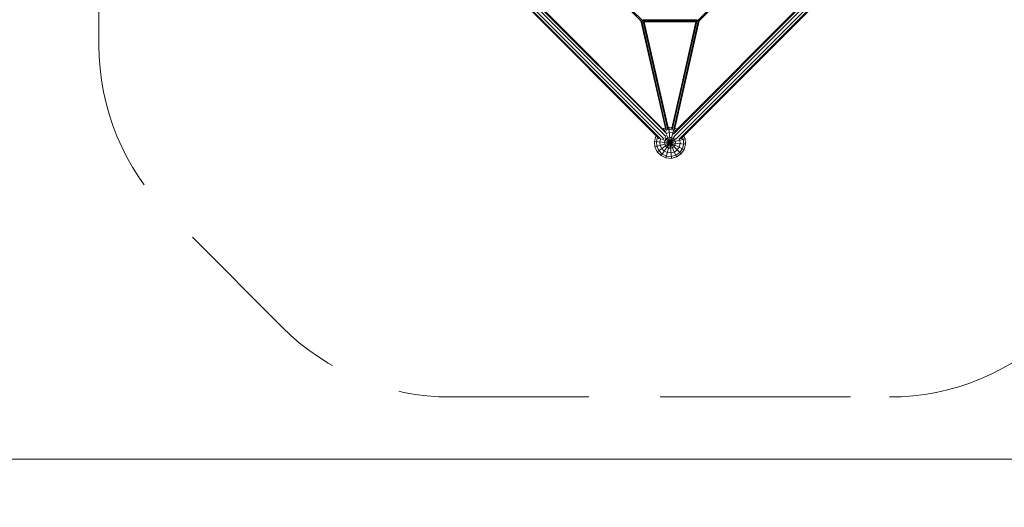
# Model space of a CAD drawing. Header units: millimetres. Extents: x 0 to 6535399, y 0 to 6021678.
# Tile 37 of 59: x 6532993.33 to 6532996.43, y 6021287.07 to 6021288.61. Entities that reach past the tile are written whole.
import ezdxf

# ---------------------------------------------------------------- set-up
doc = ezdxf.new("R2010")
doc.units = ezdxf.units.MM
doc.linetypes.add('GESTRICHELT_2', pattern=[1650, 1200, -450])
for name, color, linetype, lineweight in [('LINARIUM_Nr_Pióra__7', 7, 'Continuous', 0), ('LINARIUM_WYMIAR_Nr_Pióra__1', 1, 'Continuous', 0), ('PZT', 7, 'Continuous', 5), ('PZT_plac zabaw', 7, 'Continuous', 15)]:
    doc.layers.add(name, color=color, linetype=linetype, lineweight=lineweight)

# ---------------------------------------------------------------- blocks, each defined once
blk = doc.blocks.new('linarium')
at = {"layer": 'LINARIUM_Nr_Pióra__7', "linetype": 'Continuous'}
for p, q in [((-20.9, 1655.9), (-916, 2550.9)), ((-25.3, 1668.3), (-912.6, 2555.7)), ((21.3, 1655.8), (916.4, 2550.9)), ((25.6, 1668.3), (913.8, 2556.4)), ((-67.6, 1625.9), (-955, 2513.3)), ((-55.2, 1621.6), (-950.3, 2516.6)), ((-38.8, 1626.3), (-937.8, 2525.3)), ((-25.7, 1639.5), (-924.7, 2538.5)), ((-353.7, 2539.7), (-178.7, 2363.8)), ((-172.2, 2367.6), (-344.6, 2541)), ((26.3, 1639.6), (925.3, 2538.6)), ((39.3, 1626.4), (938.4, 2525.5)), ((55.6, 1621.5), (951, 2516.8)), ((68, 1625.8), (956.5, 2514.3)), ((172.6, 2367.6), (345, 2541)), ((179.2, 2363.8), (354.1, 2539.7)), ((-27.3, 1681.2), (-183.2, 2368.3)), ((-180, 2366.1), (-180.4, 2366.6)), ((-179.7, 2367.1), (-180, 2366.1)), ((-180, 2366.1), (180.4, 2366.1)), ((-178.9, 2364.6), (-180, 2366.1)), ((-21.9, 1677.4), (-178, 2365.5)), ((-172.7, 2367.1), (-172.2, 2367.6)), ((-172.2, 2367.6), (-171.1, 2371.4)), ((172.6, 2367.6), (-172.2, 2367.6)), ((-170.6, 2375.1), (171.1, 2375.1)), ((-168.6, 2364.7), (-13.1, 1679.7)), ((167.6, 2362.4), (-167.1, 2362.4)), ((-163.4, 2362.4), (-9.9, 1685.7)), ((-12.6, 1697.6), (-163.4, 2362.4)), ((10.2, 1685.1), (163.9, 2362.4)), ((12.9, 1696.9), (163.8, 2362.4)), ((13.6, 1679.6), (169, 2364.7)), ((22.4, 1678), (178.4, 2365.5)), ((183.7, 2368.3), (27.8, 1681.4)), ((171.5, 2371.4), (172.6, 2367.6)), ((172.6, 2367.6), (173.2, 2367.1)), ((179.3, 2364.6), (180.4, 2366.1)), ((180.4, 2366.1), (180.1, 2367.1)), ((180.4, 2366.1), (180.9, 2366.6)), ((-41.5, 1689.9), (-44.6, 1687.7)), ((-41.5, 1689.9), (-30, 1693)), ((-41.5, 1689.9), (-36.8, 1679.9)), ((-27.4, 1681.6), (-36.2, 1679.2)), ((-25.3, 1505.5), (21, 1678.6)), ((-12.6, 1697.6), (-8.4, 1698.8)), ((-7.4, 1686.9), (-10, 1686.2)), ((8.7, 1502.6), (-8.4, 1698.8)), ((12.9, 1696.9), (-8.4, 1698.8)), ((10.3, 1685.4), (-7.4, 1686.9)), ((27.9, 1681.8), (35.6, 1678.2)), ((44.4, 1687), (30.6, 1693.5)), ((-89.1, 1642.3), (-98, 1609.2)), ((-95, 1575.2), (95.3, 1626.1)), ((-87, 1645.2), (-89.1, 1642.3)), ((-79.7, 1637.9), (-89.1, 1642.3)), ((-78.5, 1636.7), (-86.1, 1608.2)), ((-80.5, 1544.2), (38.5, 1627.5)), ((-63.9, 1606.3), (-59.3, 1623.4)), ((-56.3, 1520), (27, 1639)), ((-49.2, 1623.6), (89.4, 1559)), ((-33.9, 1603.6), (-30.9, 1615.1)), ((69.8, 1531), (-32.6, 1633.4)), ((-30.9, 1615.1), (-24, 1624.8)), ((-24, 1624.8), (-14.3, 1631.7)), ((41.8, 1511.4), (-22.9, 1650.1)), ((-5.5, 1664.7), (-22.8, 1660)), ((-2.8, 1634.7), (-14.3, 1631.7)), ((-5.5, 1664.7), (16.8, 1662.7)), ((9, 1633.7), (-2.8, 1634.7)), ((19.8, 1628.7), (9, 1633.7)), ((23.1, 1659.8), (16.8, 1662.7)), ((28.2, 1620.3), (19.8, 1628.7)), ((33.2, 1609.5), (28.2, 1620.3)), ((62.2, 1617.3), (59.5, 1623.2)), ((62.2, 1617.3), (64.2, 1595.1)), ((83.8, 1623.1), (77.9, 1635.7)), ((86.4, 1593.1), (83.8, 1623.1)), ((86.7, 1644.5), (95.3, 1626.1)), ((98.3, 1592.1), (95.3, 1626.1)), ((-98, 1609.2), (98.3, 1592.1)), ((-98, 1609.2), (-95, 1575.2)), ((-95, 1575.2), (-80.5, 1544.2)), ((-83.5, 1578.2), (-86.1, 1608.2)), ((-83.5, 1578.2), (-70.8, 1551)), ((-63.9, 1606.3), (-61.9, 1584)), ((-61.9, 1584), (-52.5, 1563.8)), ((-52.5, 1563.8), (-36.7, 1548)), ((-33.9, 1603.6), (-32.9, 1591.8)), ((-32.9, 1591.8), (-27.9, 1581)), ((-19.5, 1572.6), (-27.9, 1581)), ((-19.5, 1572.6), (-8.7, 1567.6)), ((-8.7, 1567.6), (3.1, 1566.6)), ((3.1, 1566.6), (14.6, 1569.7)), ((14.6, 1569.7), (24.3, 1576.5)), ((24.3, 1576.5), (31.1, 1586.2)), ((45.6, 1555.2), (27.3, 1542.4)), ((34.2, 1597.7), (31.1, 1586.2)), ((33.2, 1609.5), (34.2, 1597.7)), ((58.4, 1573.5), (45.6, 1555.2)), ((58.4, 1573.5), (64.2, 1595.1)), ((61.4, 1539.4), (78.6, 1564.1)), ((69.8, 1531), (89.4, 1559)), ((86.4, 1593.1), (78.6, 1564.1)), ((98.3, 1592.1), (89.4, 1559)), ((-80.5, 1544.2), (-56.3, 1520)), ((-70.8, 1551), (-49.5, 1529.7)), ((-56.3, 1520), (-25.3, 1505.5)), ((-49.5, 1529.7), (-22.3, 1517)), ((-16.5, 1538.6), (-36.7, 1548)), ((-25.3, 1505.5), (8.7, 1502.6)), ((7.7, 1514.4), (-22.3, 1517)), ((5.7, 1536.6), (-16.5, 1538.6)), ((27.3, 1542.4), (5.7, 1536.6)), ((7.7, 1514.4), (36.7, 1522.2)), ((8.7, 1502.6), (41.8, 1511.4)), ((61.4, 1539.4), (36.7, 1522.2)), ((41.8, 1511.4), (69.8, 1531))]:
    blk.add_line(p, q, dxfattribs=at)
at = {"layer": 'LINARIUM_WYMIAR_Nr_Pióra__1', "linetype": 'GESTRICHELT_2', "flags": 128}
blk.add_lwpolyline([(1383.8, 0, 0.198912), (2444.5, 439.3), (3160, 1154.8, 0.198912), (3599.3, 2215.5), (3599.3, 4984.7, 0.198912), (3160, 6045.4), (2444.2, 6761.2, 0.198912), (1383.6, 7200.5), (-1383.6, 7200.5, 0.198912), (-2444.2, 6761.2), (-3160.6, 6044.8, 0.198912), (-3600, 4984.1), (-3600, 2216.1, 0.198912), (-3160.6, 1155.5), (-2444.5, 439.3, 0.198912), (-1383.8, 0)], format="xyb", close=True, dxfattribs=at)

msp = doc.modelspace()

# ---------------------------------------------------------------- linework, layer by layer
at = {"layer": 'PZT', "color": 7, "lineweight": 20}
for points in [[(6532990.5233, 6021287.2264), (6532998.5233, 6021287.2264), (6532998.5233, 6021291.2264), (6532990.5233, 6021291.2264)], [(6532990.5233, 6021283.2264), (6532998.5233, 6021283.2264), (6532998.5233, 6021287.2264), (6532990.5233, 6021287.2264)]]:
    msp.add_lwpolyline(points, close=True, dxfattribs=at)

# ---------------------------------------------------------------- block references
at = {"layer": 'PZT_plac zabaw', "xscale": 0.0005, "yscale": 0.0005, "zscale": 0.0005}
msp.add_blockref('linarium', (6532995.3759, 6021287.4221), dxfattribs=at)

doc.saveas('drawing.dxf')
